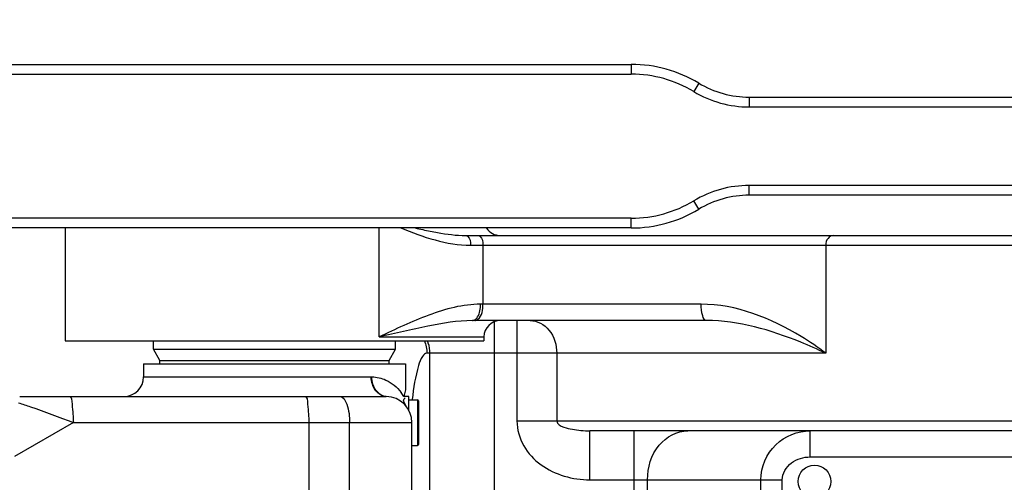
# Model space of a CAD drawing. Header units: millimetres. Extents: x 0 to 11890, y 0 to 8410.
# Tile 119 of 190: x 7466 to 7767, y 2377 to 2518. Entities that reach past the tile are written whole.
import ezdxf

# ---------------------------------------------------------------- set-up
doc = ezdxf.new("R2010")
doc.units = ezdxf.units.MM
doc.header["$LTSCALE"] = 653.95
doc.layers.get('0').update_dxf_attribs({"linetype": 'CONTINUOUS'})
for name, color, linetype in [('304103000077DXF_CONTINUOUS_LINE', 7, 'CONTINUOUS'), ('304103000081DXF_CONTINUOUS_LINE', 7, 'CONTINUOUS'), ('304103000093DXF_CONTINUOUS_LINE', 7, 'CONTINUOUS'), ('304104000544DXF_CONTINUOUS_LINE', 7, 'CONTINUOUS'), ('604007000001DXF_CONTINUOUS_LINE', 7, 'CONTINUOUS'), ('626001000001DXF_CONTINUOUS_LINE', 7, 'CONTINUOUS'), ('R180-1-YUNDONGFANWDXF_DIMENSION', 7, 'CONTINUOUS')]:
    doc.layers.add(name, color=color, linetype=linetype)
doc.styles.get("Standard").update_dxf_attribs({"font": 'txt', "width": 0.7})
doc.dimstyles.new('DIMSTYLE_1', dxfattribs={"dimtxt": 100, "dimasz": 60, "dimexe": 5, "dimexo": 0.2, "dimgap": 2.5, "dimtad": 1, "dimdsep": 46, "dimtxsty": 'Standard', "dimblk": '_FILLED', "dimblk1": '_FILLED', "dimblk2": '_FILLED', "dimcen": 0.09, "dimclrt": 5, "dimazin": 2, "dimtp": 0.01, "dimtm": 0.01, "dimtfac": 1, "dimtofl": 0, "dimtmove": 0, "dimatfit": 3, "dimldrblk": '_FILLED', "dimfxl": 0, "dimtolj": 1, "dimarcsym": 0})
doc.dimstyles.new('DIMSTYLE_3', dxfattribs={"dimtxt": 100, "dimasz": 60, "dimexe": 5, "dimexo": 0.2, "dimtad": 1, "dimdsep": 46, "dimtxsty": 'Standard', "dimblk": '_FILLED', "dimblk1": '_FILLED', "dimblk2": '_FILLED', "dimcen": 0.09, "dimclrt": 5, "dimazin": 2, "dimtp": 0.01, "dimtm": 0.01, "dimtfac": 1, "dimtofl": 0, "dimtmove": 0, "dimatfit": 3, "dimldrblk": '_FILLED', "dimfxl": 0, "dimtolj": 1, "dimarcsym": 0})

# ---------------------------------------------------------------- blocks, each defined once
blk = doc.blocks.new('_FILLED')
at = {"color": 0, "linetype": 'ByBlock'}
blk.add_solid([(0, 0), (-1, 0.1667), (-1, -0.1667)], dxfattribs=at)
blk = doc.blocks.new('*D10')
at = {"layer": 'R180-1-YUNDONGFANWDXF_DIMENSION', "color": 2, "linetype": 'Continuous'}
for p, q in [((5880.19, 2302.8), (9517.25, 3075.58)), ((8968.84, 2959.06), (5880.19, 2302.8)), ((8968.84, 2959.06), (8968.84, 2959.06))]:
    blk.add_line(p, q, dxfattribs=at)
at = {"layer": 'R180-1-YUNDONGFANWDXF_DIMENSION', "color": 2, "linetype": 'Continuous', "xscale": 60, "yscale": 60, "zscale": 60, "rotation": 191.9960419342}
blk.add_blockref('_FILLED', (8968.84, 2959.06), dxfattribs=at)
blk = doc.blocks.new('*D11')
at = {"layer": 'R180-1-YUNDONGFANWDXF_DIMENSION', "color": 2, "linetype": 'Continuous'}
for p, q in [((7289.61, 2750.8), (7289.61, 1625.18)), ((8189.61, 2750.8), (8189.61, 1625.18)), ((7289.61, 1675.18), (7739.61, 1675.18)), ((8189.61, 1675.18), (7739.61, 1675.18))]:
    blk.add_line(p, q, dxfattribs=at)
at = {"layer": 'R180-1-YUNDONGFANWDXF_DIMENSION', "color": 2, "linetype": 'Continuous', "xscale": 60, "yscale": 60, "zscale": 60, "rotation": 180}
blk.add_blockref('_FILLED', (7289.61, 1675.18), dxfattribs=at)
at = {"layer": 'R180-1-YUNDONGFANWDXF_DIMENSION', "color": 2, "linetype": 'Continuous', "xscale": 60, "yscale": 60, "zscale": 60}
blk.add_blockref('_FILLED', (8189.61, 1675.18), dxfattribs=at)
blk = doc.blocks.new('*D12')
at = {"layer": 'R180-1-YUNDONGFANWDXF_DIMENSION', "color": 2, "linetype": 'Continuous'}
for p, q in [((7058.28, 2975.8), (7058.28, 1402.59)), ((8408.28, 2975.8), (8408.28, 1402.59)), ((7058.28, 1452.59), (7733.28, 1452.59)), ((8408.28, 1452.59), (7733.28, 1452.59))]:
    blk.add_line(p, q, dxfattribs=at)
at = {"layer": 'R180-1-YUNDONGFANWDXF_DIMENSION', "color": 2, "linetype": 'Continuous', "xscale": 60, "yscale": 60, "zscale": 60, "rotation": 180}
blk.add_blockref('_FILLED', (7058.28, 1452.59), dxfattribs=at)
at = {"layer": 'R180-1-YUNDONGFANWDXF_DIMENSION', "color": 2, "linetype": 'Continuous', "xscale": 60, "yscale": 60, "zscale": 60}
blk.add_blockref('_FILLED', (8408.28, 1452.59), dxfattribs=at)

msp = doc.modelspace()

# ---------------------------------------------------------------- linework, layer by layer
at = {"layer": '304103000077DXF_CONTINUOUS_LINE', "color": 7, "linetype": 'Continuous'}
for p, q in [((7504.193, 2412.802), (7504.193, 2408.802)), ((7504.199, 2412.802), (7584.187, 2412.802)), ((7584.193, 2412.802), (7584.193, 2404.802)), ((7466.336, 2402.802), (7578.193, 2402.802)), ((7578.191, 2402.802), (7578.318, 2402.801)), ((7586.193, 2342.802), (7586.193, 2394.802))]:
    msp.add_line(p, q, dxfattribs=at)
at = {"layer": '304103000077DXF_CONTINUOUS_LINE', "color": 9, "linetype": 'Continuous'}
for p, q in [((7504.193, 2408.802), (7573.757, 2408.802)), ((7573.757, 2408.802), (7573.949, 2408.801)), ((7482.733, 2394.802), (7464.703, 2384.408)), ((7482.733, 2394.802), (7586.193, 2394.802)), ((7554.714, 2394.802), (7554.714, 2342.802)), ((7567.102, 2342.802), (7567.102, 2394.802))]:
    msp.add_line(p, q, dxfattribs=at)
at = {"layer": '304103000077DXF_CONTINUOUS_LINE', "color": 7, "linetype": 'Continuous'}
for centre, radius, start, end in [((7498.193, 2408.802), 6, 270, 360), ((7628.279, 2393.771), 45.446, 165.95227, 168.05691), ((7578.193, 2394.802), 8, 0, 89.1001), ((7627.099, 2394.036), 44.236, 168.07592, 168.55491)]:
    msp.add_arc(centre, radius, start, end, dxfattribs=at)
at = {"layer": '304103000077DXF_CONTINUOUS_LINE', "color": 9, "linetype": 'Continuous'}
msp.add_arc((7571.701, 2395.494), 14.092, 31.29285, 37.3803, dxfattribs=at)
for points, knots in [([(7578.191, 2402.802), (7576.35, 2402.802), (7574.025, 2405.475), (7573.757, 2408.03), (7573.757, 2408.802)], [0, 0, 0, 0, 0.7044376, 1, 1, 1, 1]), ([(7578.318, 2402.801), (7576.485, 2402.83), (7574.194, 2405.489), (7573.944, 2408.034), (7573.949, 2408.801)], [0, 0, 0, 0, 0.7052232, 1, 1, 1, 1]), ([(7465.938, 2400.858), (7467.162, 2400.474), (7472.805, 2398.578), (7478.381, 2396.494), (7482.733, 2394.803)], [0, 0, 0, 0, 0.2155823, 1, 1, 1, 1]), ([(7481.455, 2402.802), (7482.292, 2402.802), (7482.351, 2398.649), (7482.733, 2396.692), (7482.733, 2394.802)], [0, 0, 0, 0, 0.3069992, 1, 1, 1, 1]), ([(7553.378, 2402.802), (7554.22, 2402.802), (7554.35, 2398.669), (7554.714, 2396.693), (7554.714, 2394.802)], [0, 0, 0, 0, 0.3082198, 1, 1, 1, 1]), ([(7564.193, 2402.802), (7565.232, 2402.802), (7566.951, 2399.332), (7567.102, 2396.709), (7567.102, 2394.802)], [0, 0, 0, 0, 0.3527661, 1, 1, 1, 1])]:
    msp.add_open_spline(points, degree=3, knots=knots, dxfattribs=at)
for points in [[(7573.949, 2408.801), (7575.409, 2408.774), (7576.89, 2408.431), (7578.22, 2407.828)], [(7578.22, 2407.828), (7580.046, 2407.001), (7581.68, 2405.641), (7582.898, 2404.049)]]:
    msp.add_open_spline(points, degree=3, dxfattribs=at)
at = {"layer": '304103000077DXF_CONTINUOUS_LINE', "color": 7, "linetype": 'Continuous'}
for points, knots in [([(7583.879, 2400.804), (7583.752, 2401.104), (7583.508, 2401.656), (7583.854, 2402.261), (7584.077, 2402.346)], [0, 0, 0, 0, 0.5768138, 1, 1, 1, 1]), ([(7584.569, 2399.633), (7584.431, 2399.816), (7584.177, 2400.193), (7583.966, 2400.597), (7583.879, 2400.804)], [0, 0, 0, 0, 0.5047319, 1, 1, 1, 1])]:
    msp.add_open_spline(points, degree=3, knots=knots, dxfattribs=at)
at = {"layer": '304103000081DXF_CONTINUOUS_LINE', "color": 7, "linetype": 'Continuous'}
for p, q in [((7480.193, 2454.302), (7480.193, 2419.802)), ((7602.621, 2452.002), (7878.31, 2452.002)), ((7676.203, 2426.002), (7604.677, 2426.002)), ((7480.193, 2419.802), (7608.193, 2419.802)), ((7608.193, 2421.002), (7608.193, 2419.802)), ((7838.87, 2392.302), (7640.53, 2392.302))]:
    msp.add_line(p, q, dxfattribs=at)
at = {"layer": '304103000081DXF_CONTINUOUS_LINE', "color": 9, "linetype": 'Continuous'}
for p, q in [((7576.193, 2421.002), (7576.193, 2454.302)), ((7604.121, 2449.002), (7875.883, 2449.002)), ((7607.885, 2449.002), (7607.885, 2431.002)), ((7712.624, 2449.002), (7712.624, 2416.002)), ((7674.538, 2431.002), (7607.177, 2431.002)), ((7611.373, 2347.802), (7611.373, 2425.617)), ((7618.287, 2426.002), (7618.287, 2395.302)), ((7576.193, 2421.002), (7608.193, 2421.002)), ((7630.426, 2416.002), (7590.758, 2416.002)), ((7591.676, 2192.802), (7591.676, 2416.002)), ((7712.624, 2416.002), (7630.426, 2416.002)), ((7630.426, 2416.002), (7630.426, 2395.302)), ((7618.287, 2395.302), (7836.442, 2395.302)), ((7640.53, 2377.302), (7640.53, 2392.302)), ((7654.079, 2345.802), (7654.079, 2392.302)), ((7707.903, 2384.302), (7707.903, 2392.302)), ((7707.903, 2384.302), (7812.193, 2384.302)), ((7640.53, 2377.302), (7699.357, 2377.302)), ((7658.174, 2345.802), (7658.174, 2377.302)), ((7692.804, 2324.413), (7692.804, 2377.302)), ((7699.357, 2314.115), (7699.357, 2377.302))]:
    msp.add_line(p, q, dxfattribs=at)
at = {"layer": '304103000081DXF_CONTINUOUS_LINE', "color": 7, "linetype": 'Continuous'}
msp.add_circle((7709.193, 2376.802), 5, dxfattribs=at)
at = {"layer": '304103000081DXF_CONTINUOUS_LINE', "color": 9, "linetype": 'Continuous'}
for centre, radius, start, end in [((7611.521, 2552.027), 100.674, 258.69072, 259.97708), ((7581.619, 2416.031), 10.053, 18.58681, 22.25142), ((7581.649, 2416.042), 10.021, 17.72391, 18.58547), ((7581.465, 2415.992), 10.211, 0.05624, 17.67467)]:
    msp.add_arc(centre, radius, start, end, dxfattribs=at)
at = {"layer": '304103000081DXF_CONTINUOUS_LINE', "color": 7, "linetype": 'Continuous'}
for centre, start, end in [((7613.193, 2457.002), 212.91452, 270), ((7613.193, 2421.002), 90, 180)]:
    msp.add_arc(centre, 5, start, end, dxfattribs=at)
at = {"layer": '304103000081DXF_CONTINUOUS_LINE', "color": 9, "linetype": 'Continuous'}
for points in [[(7582.769, 2454.299), (7589.584, 2451.592), (7596.788, 2449.002), (7604.121, 2449.002)], [(7587.207, 2454.298), (7588.726, 2453.947), (7590.249, 2453.612), (7591.778, 2453.307)], [(7593.999, 2452.889), (7596.845, 2452.388), (7599.732, 2452.002), (7602.621, 2452.002)], [(7604.677, 2426.002), (7605.02, 2426.002), (7605.369, 2426.164), (7605.633, 2426.383)], [(7590.005, 2419.838), (7590.498, 2418.632), (7590.758, 2417.305), (7590.758, 2416.002)]]:
    msp.add_open_spline(points, degree=3, dxfattribs=at)
for points, knots in [([(7602.621, 2452.002), (7602.827, 2452.002), (7603.968, 2451.424), (7604.121, 2449.976), (7604.121, 2449.002)], [0, 0, 0, 0, 0.1745141, 1, 1, 1, 1]), ([(7606.385, 2452.002), (7606.591, 2452.002), (7607.732, 2451.424), (7607.885, 2449.976), (7607.885, 2449.002)], [0, 0, 0, 0, 0.1745141, 1, 1, 1, 1]), ([(7715.051, 2452.002), (7714.409, 2452.002), (7713.018, 2451.207), (7712.624, 2449.748), (7712.624, 2449.002)], [0, 0, 0, 0, 0.4629282, 1, 1, 1, 1]), ([(7607.177, 2431.002), (7601.773, 2431.002), (7590.967, 2428.045), (7581.166, 2423.366), (7576.193, 2421.002)], [0, 0, 0, 0, 0.4953118, 1, 1, 1, 1]), ([(7605.385, 2426.002), (7605.728, 2426.002), (7607.63, 2426.966), (7607.885, 2429.379), (7607.885, 2431.002)], [0, 0, 0, 0, 0.1745337, 1, 1, 1, 1]), ([(7605.633, 2426.383), (7605.886, 2426.592), (7606.911, 2427.926), (7607.177, 2429.679), (7607.177, 2431.002)], [0, 0, 0, 0, 0.1983549, 1, 1, 1, 1]), ([(7676.204, 2426.002), (7675.577, 2426.002), (7674.631, 2428.24), (7674.538, 2429.813), (7674.538, 2431.002)], [0, 0, 0, 0, 0.3449418, 1, 1, 1, 1]), ([(7712.624, 2416.002), (7710.214, 2417.833), (7698.916, 2425.533), (7685.252, 2431.002), (7674.538, 2431.002)], [0, 0, 0, 0, 0.2202291, 1, 1, 1, 1]), ([(7604.677, 2426.002), (7600.104, 2426.002), (7590.53, 2424.224), (7581.151, 2422.089), (7576.193, 2421.002)], [0, 0, 0, 0, 0.4738884, 1, 1, 1, 1]), ([(7622.333, 2426.002), (7624.476, 2426.002), (7629.11, 2423.35), (7630.426, 2418.488), (7630.426, 2416.002)], [0, 0, 0, 0, 0.4629324, 1, 1, 1, 1]), ([(7712.625, 2416.002), (7710.108, 2417.201), (7698.594, 2422.288), (7686.045, 2426.002), (7676.204, 2426.002)], [0, 0, 0, 0, 0.2207238, 1, 1, 1, 1]), ([(7590.758, 2416.002), (7590.215, 2416.002), (7588.958, 2414.645), (7587.391, 2409.969), (7586.65, 2405.349), (7586.266, 2401.843)], [0, 0, 0, 0, 0.1066706, 0.3073342, 1, 1, 1, 1]), ([(7618.287, 2395.302), (7618.287, 2392.691), (7619.808, 2387.379), (7627.156, 2379.62), (7635.333, 2377.302), (7640.53, 2377.302)], [0, 0, 0, 0, 0.2503708, 0.5017295, 1, 1, 1, 1]), ([(7630.426, 2395.302), (7630.425, 2394.354), (7632.69, 2393.31), (7635.947, 2392.522), (7638.748, 2392.302), (7640.53, 2392.302)], [0, 0, 0, 0, 0.2609649, 0.5095137, 1, 1, 1, 1]), ([(7658.174, 2377.302), (7658.174, 2381.036), (7660.206, 2388.369), (7667.216, 2392.302), (7670.462, 2392.302)], [0, 0, 0, 0, 0.5349742, 1, 1, 1, 1]), ([(7692.804, 2377.302), (7692.806, 2381.192), (7696.119, 2389.194), (7704.114, 2392.302), (7707.903, 2392.302)], [0, 0, 0, 0, 0.5065155, 1, 1, 1, 1]), ([(7699.357, 2377.302), (7699.358, 2379.269), (7701.768, 2383.245), (7705.898, 2384.302), (7707.903, 2384.302)], [0, 0, 0, 0, 0.4951627, 1, 1, 1, 1])]:
    msp.add_open_spline(points, degree=3, knots=knots, dxfattribs=at)
at = {"layer": '304103000093DXF_CONTINUOUS_LINE', "color": 7, "linetype": 'Continuous'}
for p, q in [((7257.165, 2504.302), (7653.221, 2504.302)), ((7689.276, 2494.302), (7924.957, 2494.302)), ((7924.957, 2464.302), (7689.276, 2464.302)), ((7653.221, 2454.302), (7257.165, 2454.302))]:
    msp.add_line(p, q, dxfattribs=at)
at = {"layer": '304103000093DXF_CONTINUOUS_LINE', "color": 9, "linetype": 'Continuous'}
for p, q in [((7653.221, 2504.302), (7653.221, 2501.302)), ((7257.165, 2501.302), (7653.221, 2501.302)), ((7673.824, 2498.588), (7672.278, 2496.017)), ((7689.276, 2494.302), (7689.276, 2491.302)), ((7689.276, 2491.302), (7924.957, 2491.302)), ((7924.957, 2467.302), (7689.276, 2467.302)), ((7689.276, 2464.302), (7689.276, 2467.302)), ((7673.824, 2460.017), (7672.278, 2462.588)), ((7653.221, 2457.302), (7257.165, 2457.302)), ((7653.221, 2454.302), (7653.221, 2457.302))]:
    msp.add_line(p, q, dxfattribs=at)
at = {"layer": '304103000093DXF_CONTINUOUS_LINE', "color": 7, "linetype": 'Continuous'}
for centre, radius, start, end in [((7653.221, 2464.302), 40, 58.99728, 90), ((7689.276, 2524.302), 30, 238.99728, 270), ((7689.276, 2434.302), 30, 90, 121.00272), ((7653.221, 2494.302), 40, 270, 301.00272)]:
    msp.add_arc(centre, radius, start, end, dxfattribs=at)
at = {"layer": '304103000093DXF_CONTINUOUS_LINE', "color": 9, "linetype": 'Continuous'}
for centre, radius, start, end in [((7653.221, 2464.302), 37, 58.99728, 90), ((7689.276, 2524.302), 33, 238.99728, 270), ((7689.276, 2434.302), 33, 90, 121.00272), ((7653.221, 2494.302), 37, 270, 301.00272)]:
    msp.add_arc(centre, radius, start, end, dxfattribs=at)
at = {"layer": '304104000544DXF_CONTINUOUS_LINE', "color": 7, "linetype": 'Continuous'}
for p, q in [((7507.193, 2417.302), (7507.193, 2419.802)), ((7581.193, 2417.302), (7581.193, 2419.802)), ((7507.193, 2417.302), (7581.193, 2417.302)), ((7509.193, 2413.838), (7507.193, 2417.302)), ((7579.193, 2413.838), (7581.193, 2417.302)), ((7509.193, 2413.838), (7579.193, 2413.838)), ((7509.193, 2412.802), (7509.193, 2413.838)), ((7579.193, 2412.802), (7579.193, 2413.838))]:
    msp.add_line(p, q, dxfattribs=at)
at = {"layer": '604007000001DXF_CONTINUOUS_LINE', "color": 7, "linetype": 'Continuous'}
for p, q in [((7585.193, 2402.802), (7583.742, 2402.802)), ((7585.193, 2398.446), (7585.193, 2402.802))]:
    msp.add_line(p, q, dxfattribs=at)
at = {"layer": '626001000001DXF_CONTINUOUS_LINE', "color": 7, "linetype": 'Continuous'}
for p, q in [((7585.193, 2401.802), (7587.893, 2401.802)), ((7588.193, 2401.502), (7588.193, 2388.102)), ((7586.193, 2387.802), (7587.893, 2387.802))]:
    msp.add_line(p, q, dxfattribs=at)
at = {"layer": '626001000001DXF_CONTINUOUS_LINE', "color": 9, "linetype": 'Continuous'}
msp.add_line((7587.893, 2401.802), (7587.893, 2387.802), dxfattribs=at)
at = {"layer": '626001000001DXF_CONTINUOUS_LINE', "color": 7, "linetype": 'Continuous'}
for centre, start, end in [((7587.893, 2401.502), 0, 90), ((7587.893, 2388.102), 270, 360)]:
    msp.add_arc(centre, 0.3, start, end, dxfattribs=at)

# ---------------------------------------------------------------- dimensions: what is measured, and where the dimension line sits
at = {"layer": 'R180-1-YUNDONGFANWDXF_DIMENSION', "color": 2, "linetype": 'Continuous'}
dim = msp.add_radius_dim(center=(5880.193, 2302.802), mpoint=(8968.843, 2959.063), text='R<>', dimstyle='DIMSTYLE_3', override={"dimpost": '<>'}, dxfattribs=at)
dim.commit()
dim.dimension.update_dxf_attribs({"geometry": '*D10', "text_midpoint": (9032.749, 2998.199), "dimtype": 164})
dim = msp.add_linear_dim(base=(7058.283, 1452.585), p1=(8408.283, 2976.002), p2=(7058.283, 2976.002), angle=180, dimstyle='DIMSTYLE_1', dxfattribs=at)
dim.commit()
dim.dimension.update_dxf_attribs({"geometry": '*D12', "text_midpoint": (7593.283, 1452.585), "dimtype": 160})
dim = msp.add_linear_dim(base=(8189.613, 1675.176), p1=(7289.613, 2751.002), p2=(8189.613, 2751.002), dimstyle='DIMSTYLE_1', dxfattribs=at)
dim.commit()
dim.dimension.update_dxf_attribs({"geometry": '*D11', "text_midpoint": (7634.613, 1675.176), "dimtype": 160})

doc.saveas('drawing.dxf')
